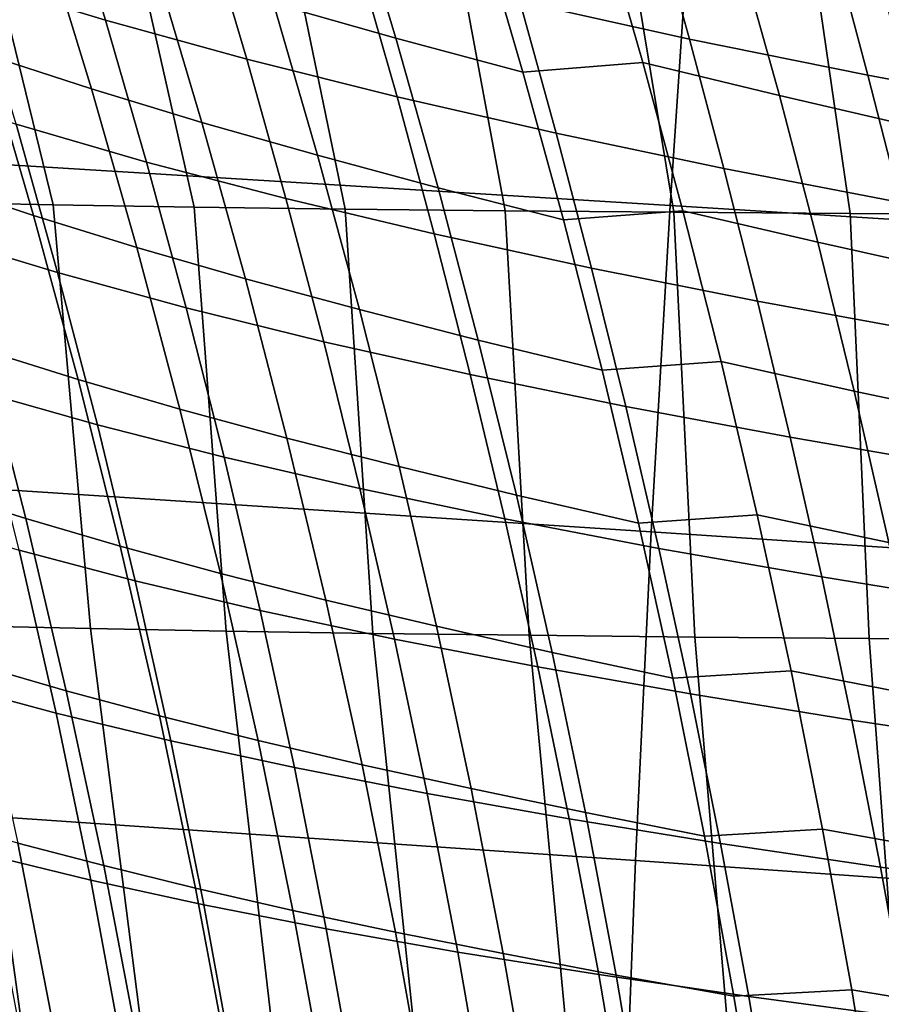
# Model space of a CAD drawing. Header units: metres. Extents: x -25 to 132, y -25 to 25.
# Tile 138 of 256: x 26.15 to 28.96, y 4.43 to 7.65. Entities that reach past the tile are written whole.
import ezdxf

# ---------------------------------------------------------------- set-up
doc = ezdxf.new("R2010")
doc.units = ezdxf.units.M
doc.layers.add('solid_12_061_071_XXX', color=7, linetype='CONTINUOUS')

msp = doc.modelspace()

# ---------------------------------------------------------------- linework, layer by layer
at = {"layer": 'solid_12_061_071_XXX'}
for points in [[(21.883978, 8.47391, 138.638901), (21.809078, 7.442616, 138.939178), (28.270926, 7.04472, 140.679871), (28.342216, 8.100043, 140.393646)], [(25.857903, 8.3714, 131.241928), (25.920702, 8.418503, 131.341415), (26.255926, 7.046583, 131.224106), (25.830538, 7.055324, 130.650162)], [(25.920702, 8.418503, 131.341415), (26.407284, 8.410893, 131.905426), (26.716326, 7.039027, 131.767563), (26.255926, 7.046583, 131.224106)], [(26.407284, 8.410893, 131.905426), (26.927013, 8.406043, 132.434891), (27.209326, 7.032566, 132.278732), (26.716326, 7.039027, 131.767563)], [(26.927013, 8.406043, 132.434891), (27.477333, 8.402371, 132.92807), (27.732479, 7.027108, 132.756042), (27.209326, 7.032566, 132.278732)], [(27.477333, 8.402371, 132.92807), (28.055492, 8.399689, 133.383835), (28.283318, 7.022563, 133.198151), (27.732479, 7.027108, 132.756042)], [(28.055492, 8.399689, 133.383835), (28.658804, 8.397807, 133.801254), (28.859371, 7.01884, 133.603897), (28.283318, 7.022563, 133.198151)], [(28.658804, 8.397807, 133.801254), (29.284651, 8.396537, 134.179657), (29.458191, 7.015847, 133.972305), (28.859371, 7.01884, 133.603897)], [(25.848551, 8.242661, 27.498798), (26.288389, 8.102779, 28.738834), (26.42668, 7.650764, 28.550888), (25.993954, 7.782429, 27.304352)], [(26.824404, 8.192722, 83.845825), (26.975069, 7.705381, 84.009293), (27.374969, 7.591905, 83.66127), (27.230433, 8.072968, 83.503983)], [(27.659008, 8.12945, 32.603996), (28.219837, 8.00081, 33.809765), (28.334482, 7.588778, 33.633278), (27.780031, 7.710848, 32.421333)], [(26.288389, 8.102779, 28.738834), (26.756918, 7.9675, 29.973137), (26.88838, 7.523339, 29.791489), (26.42668, 7.650764, 28.550888)], [(28.342216, 8.100043, 140.393646), (28.270926, 7.04472, 140.679871), (34.734623, 6.640627, 142.413269), (34.802357, 7.72207, 142.141068)], [(25.875359, 8.054101, 85.124565), (26.037561, 7.537642, 85.29438), (26.381155, 7.425598, 84.906212), (26.225166, 7.934936, 84.7425)], [(27.230433, 8.072968, 83.503983), (27.374969, 7.591905, 83.66127), (27.790333, 7.480629, 83.326607), (27.651787, 7.955619, 83.175308)], [(27.790333, 7.480629, 83.326607), (28.181648, 7.512262, 82.963997), (28.044298, 7.988985, 82.812386), (27.651787, 7.955619, 83.175308)], [(28.044298, 7.988985, 82.812386), (28.181648, 7.512262, 82.963997), (28.627932, 7.403826, 82.660873), (28.496481, 7.874857, 82.515175)], [(28.219837, 8.00081, 33.809765), (28.808701, 7.876607, 35.006485), (28.917227, 7.470818, 34.835983), (28.334482, 7.588778, 33.633278)], [(26.756918, 7.9675, 29.973137), (27.254128, 7.836977, 31.200962), (27.379032, 7.400301, 31.025396), (26.88838, 7.523339, 29.791489)], [(26.225166, 7.934936, 84.7425), (26.381155, 7.425598, 84.906212), (26.741833, 7.316284, 84.528191), (26.591902, 7.818752, 84.370369)], [(28.496481, 7.874857, 82.515175), (28.627932, 7.403826, 82.660873), (29.088121, 7.297149, 82.374428), (28.96246, 7.762666, 82.234497)], [(28.808701, 7.876607, 35.006485), (29.425529, 7.756248, 36.193062), (29.528177, 7.356399, 36.028378), (28.917227, 7.470818, 34.835983)], [(26.591902, 7.818752, 84.370369), (26.741833, 7.316284, 84.528191), (27.119081, 7.20954, 84.161446), (26.975069, 7.705381, 84.009293)], [(27.254128, 7.836977, 31.200962), (27.780031, 7.710848, 32.421333), (27.898634, 7.281308, 32.251648), (27.379032, 7.400301, 31.025396)], [(25.993954, 7.782429, 27.304352), (26.42668, 7.650764, 28.550888), (26.560831, 7.186873, 28.377409), (26.134777, 7.310088, 27.124847)], [(26.975069, 7.705381, 84.009293), (27.119081, 7.20954, 84.161446), (27.513102, 7.102612, 83.807823), (27.374969, 7.591905, 83.66127)], [(27.780031, 7.710848, 32.421333), (28.334482, 7.588778, 33.633278), (28.447021, 7.166043, 33.469288), (27.898634, 7.281308, 32.251648)], [(25.711967, 7.651258, 85.692009), (25.872227, 7.117796, 85.854347), (26.19187, 7.011746, 85.451042), (26.037561, 7.537642, 85.29438)], [(26.42668, 7.650764, 28.550888), (26.88838, 7.523339, 29.791489), (27.016113, 7.06753, 29.623831), (26.560831, 7.186873, 28.377409)], [(27.374969, 7.591905, 83.66127), (27.513102, 7.102612, 83.807823), (27.922699, 6.997683, 83.467735), (27.790333, 7.480629, 83.326607)], [(28.334482, 7.588778, 33.633278), (28.917227, 7.470818, 34.835983), (29.023935, 7.054558, 34.67749), (28.447021, 7.166043, 33.469288)], [(26.037561, 7.537642, 85.29438), (26.19187, 7.011746, 85.451042), (26.529596, 6.907082, 85.057365), (26.381155, 7.425598, 84.906212)], [(26.88838, 7.523339, 29.791489), (27.379032, 7.400301, 31.025396), (27.500595, 6.952206, 30.863337), (27.016113, 7.06753, 29.623831)], [(27.922699, 6.997683, 83.467735), (28.31284, 7.027575, 83.105583), (28.181648, 7.512262, 82.963997), (27.790333, 7.480629, 83.326607)], [(28.181648, 7.512262, 82.963997), (28.31284, 7.027575, 83.105583), (28.753399, 6.925119, 82.797081), (28.627932, 7.403826, 82.660873)], [(28.917227, 7.470818, 34.835983), (29.528177, 7.356399, 36.028378), (29.629267, 6.946313, 35.875221), (29.023935, 7.054558, 34.67749)], [(21.809078, 7.442616, 138.939178), (21.743925, 6.400243, 139.200302), (28.209595, 5.978926, 140.925995), (28.270926, 7.04472, 140.679871)], [(25.737795, 7.437662, 25.867142), (26.134777, 7.310088, 27.124847), (26.270391, 6.825434, 26.960333), (25.879883, 6.943948, 25.696838)], [(26.381155, 7.425598, 84.906212), (26.529596, 6.907082, 85.057365), (26.884527, 6.804897, 84.674057), (26.741833, 7.316284, 84.528191)], [(27.379032, 7.400301, 31.025396), (27.898634, 7.281308, 32.251648), (28.01425, 6.840577, 32.094986), (27.500595, 6.952206, 30.863337)], [(28.627932, 7.403826, 82.660873), (28.753399, 6.925119, 82.797081), (29.207952, 6.824246, 82.505394), (29.088121, 7.297149, 82.374428)], [(26.134777, 7.310088, 27.124847), (26.560831, 7.186873, 28.377409), (26.690231, 6.710884, 28.218447), (26.270391, 6.825434, 26.960333)], [(26.741833, 7.316284, 84.528191), (26.884527, 6.804897, 84.674057), (27.256142, 6.705043, 84.302223), (27.119081, 7.20954, 84.161446)], [(27.898634, 7.281308, 32.251648), (28.447021, 7.166043, 33.469288), (28.556904, 6.732345, 33.317833), (28.01425, 6.840577, 32.094986)], [(27.119081, 7.20954, 84.161446), (27.256142, 6.705043, 84.302223), (27.644541, 6.604934, 83.943581), (27.513102, 7.102612, 83.807823)], [(26.560831, 7.186873, 28.377409), (27.016113, 7.06753, 29.623831), (27.139524, 6.599841, 29.470209), (26.690231, 6.710884, 28.218447)], [(28.447021, 7.166043, 33.469288), (29.023935, 7.054558, 34.67749), (29.12829, 6.627563, 34.531055), (28.556904, 6.732345, 33.317833)], [(25.872227, 7.117796, 85.854347), (26.023819, 6.574576, 86.002861), (26.337896, 6.476341, 85.594482), (26.19187, 7.011746, 85.451042)], [(27.513102, 7.102612, 83.807823), (27.644541, 6.604934, 83.943581), (28.048605, 6.506621, 83.598625), (27.922699, 6.997683, 83.467735)], [(26.255926, 7.046583, 131.224106), (26.378122, 5.662289, 130.929245), (25.972311, 5.671449, 130.343521), (25.830538, 7.055324, 130.650162)], [(26.716326, 7.039027, 131.767563), (26.821373, 5.65408, 131.485321), (26.378122, 5.662289, 130.929245), (26.255926, 7.046583, 131.224106)], [(27.016113, 7.06753, 29.623831), (27.500595, 6.952206, 30.863337), (27.618235, 6.492447, 30.714836), (27.139524, 6.599841, 29.470209)], [(27.209326, 7.032566, 132.278732), (27.299736, 5.646791, 132.009583), (26.821373, 5.65408, 131.485321), (26.716326, 7.039027, 131.767563)], [(27.732479, 7.027108, 132.756042), (27.810793, 5.640391, 132.500076), (27.299736, 5.646791, 132.009583), (27.209326, 7.032566, 132.278732)], [(28.283318, 7.022563, 133.198151), (28.352057, 5.634847, 132.955048), (27.810793, 5.640391, 132.500076), (27.732479, 7.027108, 132.756042)], [(28.048605, 6.506621, 83.598625), (28.437586, 6.534754, 83.237076), (28.31284, 7.027575, 83.105583), (27.922699, 6.997683, 83.467735)], [(28.270926, 7.04472, 140.679871), (28.209595, 5.978926, 140.925995), (34.677097, 5.549275, 142.644318), (34.734623, 6.640627, 142.413269)], [(28.859371, 7.01884, 133.603897), (28.920984, 5.630127, 133.372955), (28.352057, 5.634847, 132.955048), (28.283318, 7.022563, 133.198151)], [(28.31284, 7.027575, 83.105583), (28.437586, 6.534754, 83.237076), (28.872612, 6.438567, 82.923737), (28.753399, 6.925119, 82.797081)], [(29.458191, 7.015847, 133.972305), (29.514999, 5.626201, 133.752441), (28.920984, 5.630127, 133.372955), (28.859371, 7.01884, 133.603897)], [(26.19187, 7.011746, 85.451042), (26.337896, 6.476341, 85.594482), (26.670111, 6.379313, 85.1959), (26.529596, 6.907082, 85.057365)], [(27.500595, 6.952206, 30.863337), (28.01425, 6.840577, 32.094986), (28.126314, 6.388401, 31.951401), (27.618235, 6.492447, 30.714836)], [(25.879883, 6.943948, 25.696838), (26.270391, 6.825434, 26.960333), (26.400169, 6.328261, 26.81085), (26.015629, 6.437517, 25.542034)], [(28.753399, 6.925119, 82.797081), (28.872612, 6.438567, 82.923737), (29.321695, 6.34379, 82.627304), (29.207952, 6.824246, 82.505394)], [(26.529596, 6.907082, 85.057365), (26.670111, 6.379313, 85.1959), (27.019617, 6.284515, 84.807907), (26.884527, 6.804897, 84.674057)], [(26.270391, 6.825434, 26.960333), (26.690231, 6.710884, 28.218447), (26.814264, 6.222578, 28.074047), (26.400169, 6.328261, 26.81085)], [(28.01425, 6.840577, 32.094986), (28.556904, 6.732345, 33.317833), (28.663576, 6.287422, 33.178974), (28.126314, 6.388401, 31.951401)], [(26.884527, 6.804897, 84.674057), (27.019617, 6.284515, 84.807907), (27.385891, 6.191808, 84.431557), (27.256142, 6.705043, 84.302223)], [(28.556904, 6.732345, 33.317833), (29.12829, 6.627563, 34.531055), (29.229752, 6.189567, 34.396732), (28.663576, 6.287422, 33.178974)], [(26.690231, 6.710884, 28.218447), (27.139524, 6.599841, 29.470209), (27.258013, 6.120039, 29.330673), (26.814264, 6.222578, 28.074047)], [(27.256142, 6.705043, 84.302223), (27.385891, 6.191808, 84.431557), (27.768938, 6.098785, 84.068466), (27.644541, 6.604934, 83.943581)], [(25.728701, 6.673142, 86.420258), (25.876221, 6.112132, 86.559464), (26.166187, 6.021728, 86.137459), (26.023819, 6.574576, 86.002861)], [(27.139524, 6.599841, 29.470209), (27.618235, 6.492447, 30.714836), (27.731367, 6.020782, 30.579943), (27.258013, 6.120039, 29.330673)], [(27.644541, 6.604934, 83.943581), (27.768938, 6.098785, 84.068466), (28.167709, 6.007362, 83.719193), (28.048605, 6.506621, 83.598625)], [(26.023819, 6.574576, 86.002861), (26.166187, 6.021728, 86.137459), (26.4751, 5.931545, 85.724602), (26.337896, 6.476341, 85.594482)], [(28.167709, 6.007362, 83.719193), (28.555569, 6.033674, 83.358391), (28.437586, 6.534754, 83.237076), (28.048605, 6.506621, 83.598625)], [(28.437586, 6.534754, 83.237076), (28.555569, 6.033674, 83.358391), (28.985256, 5.944046, 83.040741), (28.872612, 6.438567, 82.923737)], [(26.337896, 6.476341, 85.594482), (26.4751, 5.931545, 85.724602), (26.802168, 5.842398, 85.321724), (26.670111, 6.379313, 85.1959)], [(27.618235, 6.492447, 30.714836), (28.126314, 6.388401, 31.951401), (28.234259, 5.924527, 31.82094), (27.731367, 6.020782, 30.579943)], [(26.015629, 6.437517, 25.542034), (26.400169, 6.328261, 26.81085), (26.523479, 5.818367, 26.676447), (26.144392, 5.918182, 25.402773)], [(28.872612, 6.438567, 82.923737), (28.985256, 5.944046, 83.040741), (29.429045, 5.85566, 82.740082), (29.321695, 6.34379, 82.627304)], [(21.743925, 6.400243, 139.200302), (21.688604, 5.348324, 139.421967), (28.158302, 4.904212, 141.131775), (28.209595, 5.978926, 140.925995)], [(26.670111, 6.379313, 85.1959), (26.802168, 5.842398, 85.321724), (27.146589, 5.755232, 84.929619), (27.019617, 6.284515, 84.807907)], [(28.126314, 6.388401, 31.951401), (28.663576, 6.287422, 33.178974), (28.766489, 5.831016, 33.052757), (28.234259, 5.924527, 31.82094)], [(26.400169, 6.328261, 26.81085), (26.814264, 6.222578, 28.074047), (26.932322, 5.721735, 27.944254), (26.523479, 5.818367, 26.676447)], [(27.019617, 6.284515, 84.807907), (27.146589, 5.755232, 84.929619), (27.507828, 5.669924, 84.549339), (27.385891, 6.191808, 84.431557)], [(28.663576, 6.287422, 33.178974), (29.229752, 6.189567, 34.396732), (29.327784, 5.740303, 34.274567), (28.766489, 5.831016, 33.052757)], [(26.814264, 6.222578, 28.074047), (27.258013, 6.120039, 29.330673), (27.370983, 5.62789, 29.205271), (26.932322, 5.721735, 27.944254)], [(27.385891, 6.191808, 84.431557), (27.507828, 5.669924, 84.549339), (27.885803, 5.584249, 84.182373), (27.768938, 6.098785, 84.068466)], [(27.258013, 6.120039, 29.330673), (27.731367, 6.020782, 30.579943), (27.839411, 5.536966, 30.458702), (27.370983, 5.62789, 29.205271)], [(25.876221, 6.112132, 86.559464), (26.013502, 5.541448, 86.684067), (26.298758, 5.459416, 86.258041), (26.166187, 6.021728, 86.137459)], [(27.768938, 6.098785, 84.068466), (27.885803, 5.584249, 84.182373), (28.279539, 5.499982, 83.829338), (28.167709, 6.007362, 83.719193)], [(25.795065, 6.021248, 24.124079), (26.144392, 5.918182, 25.402773), (26.26552, 5.385756, 25.279099), (25.921295, 5.478825, 23.995752)], [(26.166187, 6.021728, 86.137459), (26.298758, 5.459416, 86.258041), (26.602915, 5.377508, 85.841316), (26.4751, 5.931545, 85.724602)], [(27.731367, 6.020782, 30.579943), (28.234259, 5.924527, 31.82094), (28.337517, 5.448703, 31.703653), (27.839411, 5.536966, 30.458702)], [(28.279539, 5.499982, 83.829338), (28.666319, 5.524384, 83.469414), (28.555569, 6.033674, 83.358391), (28.167709, 6.007362, 83.719193)], [(28.555569, 6.033674, 83.358391), (28.666319, 5.524384, 83.469414), (29.090883, 5.441603, 83.147995), (28.985256, 5.944046, 83.040741)], [(28.209595, 5.978926, 140.925995), (28.158302, 4.904212, 141.131775), (34.62986, 4.449596, 142.834), (34.677097, 5.549275, 142.644318)], [(26.4751, 5.931545, 85.724602), (26.602915, 5.377508, 85.841316), (26.925217, 5.296471, 85.434731), (26.802168, 5.842398, 85.321724)], [(28.234259, 5.924527, 31.82094), (28.766489, 5.831016, 33.052757), (28.865089, 5.362865, 32.939232), (28.337517, 5.448703, 31.703653)], [(26.144392, 5.918182, 25.402773), (26.523479, 5.818367, 26.676447), (26.639692, 5.295545, 26.557165), (26.26552, 5.385756, 25.279099)], [(26.802168, 5.842398, 85.321724), (26.925217, 5.296471, 85.434731), (27.264902, 5.217173, 85.039108), (27.146589, 5.755232, 84.929619)], [(28.766489, 5.831016, 33.052757), (29.327784, 5.740303, 34.274567), (29.42185, 5.279508, 34.164612), (28.865089, 5.362865, 32.939232)], [(26.523479, 5.818367, 26.676447), (26.932322, 5.721735, 27.944254), (27.043785, 5.208134, 27.829117), (26.639692, 5.295545, 26.557165)], [(27.146589, 5.755232, 84.929619), (27.264902, 5.217173, 85.039108), (27.621429, 5.139503, 84.655472), (27.507828, 5.669924, 84.549339)], [(26.932322, 5.721735, 27.944254), (27.370983, 5.62789, 29.205271), (27.477839, 5.123162, 29.094049), (27.043785, 5.208134, 27.829117)], [(25.972311, 5.671449, 130.343521), (26.166378, 4.269868, 130.226227), (25.816103, 4.278457, 129.622223), (25.606159, 5.681592, 129.730484)], [(26.378122, 5.662289, 130.929245), (26.556189, 4.261941, 130.804489), (26.166378, 4.269868, 130.226227), (25.972311, 5.671449, 130.343521)], [(26.821373, 5.65408, 131.485321), (26.983536, 4.254682, 131.354538), (26.556189, 4.261941, 130.804489), (26.378122, 5.662289, 130.929245)], [(27.507828, 5.669924, 84.549339), (27.621429, 5.139503, 84.655472), (27.994635, 5.061428, 84.285194), (27.885803, 5.584249, 84.182373)], [(27.299736, 5.646791, 132.009583), (27.446295, 4.248097, 131.874084), (26.983536, 4.254682, 131.354538), (26.821373, 5.65408, 131.485321)], [(27.810793, 5.640391, 132.500076), (27.942209, 4.242193, 132.361008), (27.446295, 4.248097, 131.874084), (27.299736, 5.646791, 132.009583)], [(28.352057, 5.634847, 132.955048), (28.468922, 4.236978, 132.813339), (27.942209, 4.242193, 132.361008), (27.810793, 5.640391, 132.500076)], [(28.920984, 5.630127, 133.372955), (29.023981, 4.232456, 133.229309), (28.468922, 4.236978, 132.813339), (28.352057, 5.634847, 132.955048)], [(29.514999, 5.626201, 133.752441), (29.604858, 4.228635, 133.60733), (29.023981, 4.232456, 133.229309), (28.920984, 5.630127, 133.372955)], [(27.370983, 5.62789, 29.205271), (27.839411, 5.536966, 30.458702), (27.941786, 5.040755, 30.351166), (27.477839, 5.123162, 29.094049)], [(27.885803, 5.584249, 84.182373), (27.994635, 5.061428, 84.285194), (28.383606, 4.984573, 83.928955), (28.279539, 5.499982, 83.829338)], [(26.013502, 5.541448, 86.684067), (26.139956, 4.961272, 86.793983), (26.42095, 4.887806, 86.364517), (26.298758, 5.459416, 86.258041)], [(27.839411, 5.536966, 30.458702), (28.337517, 5.448703, 31.703653), (28.435524, 4.960676, 31.59959), (27.941786, 5.040755, 30.351166)], [(28.383606, 4.984573, 83.928955), (28.769339, 5.006976, 83.57003), (28.666319, 5.524384, 83.469414), (28.279539, 5.499982, 83.829338)], [(28.666319, 5.524384, 83.469414), (28.769339, 5.006976, 83.57003), (29.189009, 4.931323, 83.245377), (29.090883, 5.441603, 83.147995)], [(25.921295, 5.478825, 23.995752), (26.26552, 5.385756, 25.279099), (26.37837, 4.840051, 25.171053), (26.038664, 4.922985, 23.883509)], [(26.298758, 5.459416, 86.258041), (26.42095, 4.887806, 86.364517), (26.720774, 4.81438, 85.944511), (26.602915, 5.377508, 85.841316)], [(28.337517, 5.448703, 31.703653), (28.865089, 5.362865, 32.939232), (28.958826, 4.882711, 32.838448), (28.435524, 4.960676, 31.59959)], [(26.26552, 5.385756, 25.279099), (26.639692, 5.295545, 26.557165), (26.748177, 4.759592, 26.453053), (26.37837, 4.840051, 25.171053)], [(26.602915, 5.377508, 85.841316), (26.720774, 4.81438, 85.944511), (27.038706, 4.741669, 85.534813), (26.925217, 5.296471, 85.434731)], [(21.688604, 5.348324, 139.421967), (21.64319, 4.28839, 139.603928), (28.117126, 3.822129, 141.296967), (28.158302, 4.904212, 141.131775)], [(28.865089, 5.362865, 32.939232), (29.42185, 5.279508, 34.164612), (29.511414, 4.806915, 34.066921), (28.958826, 4.882711, 32.838448)], [(26.639692, 5.295545, 26.557165), (27.043785, 5.208134, 27.829117), (27.148043, 4.681558, 27.72868), (26.748177, 4.759592, 26.453053)], [(26.925217, 5.296471, 85.434731), (27.038706, 4.741669, 85.534813), (27.374022, 4.670461, 85.136261), (27.264902, 5.217173, 85.039108)], [(27.264902, 5.217173, 85.039108), (27.374022, 4.670461, 85.136261), (27.726173, 4.600655, 84.74984), (27.621429, 5.139503, 84.655472)], [(27.043785, 5.208134, 27.829117), (27.477839, 5.123162, 29.094049), (27.57798, 4.605623, 28.997055), (27.148043, 4.681558, 27.72868)], [(27.477839, 5.123162, 29.094049), (27.941786, 5.040755, 30.351166), (28.037909, 4.531905, 30.257381), (27.57798, 4.605623, 28.997055)], [(27.621429, 5.139503, 84.655472), (27.726173, 4.600655, 84.74984), (28.094923, 4.530422, 84.376823), (27.994635, 5.061428, 84.285194)], [(27.994635, 5.061428, 84.285194), (28.094923, 4.530422, 84.376823), (28.479425, 4.461229, 84.017921), (28.383606, 4.984573, 83.928955)], [(25.878016, 5.036472, 87.231636), (25.996819, 4.437983, 87.329872), (26.254988, 4.371786, 86.889107), (26.139956, 4.961272, 86.793983)], [(27.941786, 5.040755, 30.351166), (28.435524, 4.960676, 31.59959), (28.52771, 4.460192, 31.508801), (28.037909, 4.531905, 30.257381)], [(28.479425, 4.461229, 84.017921), (28.864126, 4.481539, 83.660126), (28.769339, 5.006976, 83.57003), (28.383606, 4.984573, 83.928955)], [(28.769339, 5.006976, 83.57003), (28.864126, 4.481539, 83.660126), (29.279154, 4.41329, 83.332764), (29.189009, 4.931323, 83.245377)], [(26.139956, 4.961272, 86.793983), (26.254988, 4.371786, 86.889107), (26.532185, 4.307064, 86.456795), (26.42095, 4.887806, 86.364517)], [(28.435524, 4.960676, 31.59959), (28.958826, 4.882711, 32.838448), (29.047148, 4.390293, 32.750458), (28.52771, 4.460192, 31.508801)], [(26.038664, 4.922985, 23.883509), (26.37837, 4.840051, 25.171053), (26.482204, 4.28097, 25.07868), (26.146421, 4.353653, 23.787392)], [(28.158302, 4.904212, 141.131775), (28.117126, 3.822129, 141.296967), (34.592991, 3.343183, 142.982071), (34.62986, 4.449596, 142.834)], [(26.42095, 4.887806, 86.364517), (26.532185, 4.307064, 86.456795), (26.828114, 4.242309, 86.034103), (26.720774, 4.81438, 85.944511)], [(28.958826, 4.882711, 32.838448), (29.511414, 4.806915, 34.066921), (29.595936, 4.32226, 33.981541), (29.047148, 4.390293, 32.750458)], [(26.37837, 4.840051, 25.171053), (26.748177, 4.759592, 26.453053), (26.848213, 4.21039, 26.364155), (26.482204, 4.28097, 25.07868)], [(26.720774, 4.81438, 85.944511), (26.828114, 4.242309, 86.034103), (27.142086, 4.178127, 85.62188), (27.038706, 4.741669, 85.534813)], [(26.748177, 4.759592, 26.453053), (27.148043, 4.681558, 27.72868), (27.244387, 4.14187, 27.642994), (26.848213, 4.21039, 26.364155)], [(27.038706, 4.741669, 85.534813), (27.142086, 4.178127, 85.62188), (27.473412, 4.115218, 85.220978), (27.374022, 4.670461, 85.136261)], [(27.148043, 4.681558, 27.72868), (27.57798, 4.605623, 28.997055), (27.670713, 4.075123, 28.914343), (27.244387, 4.14187, 27.642994)], [(27.374022, 4.670461, 85.136261), (27.473412, 4.115218, 85.220978), (27.821541, 4.053495, 84.832336), (27.726173, 4.600655, 84.74984)], [(27.57798, 4.605623, 28.997055), (28.037909, 4.531905, 30.257381), (28.1271, 4.010254, 30.177404), (27.670713, 4.075123, 28.914343)], [(27.726173, 4.600655, 84.74984), (27.821541, 4.053495, 84.832336), (28.186167, 3.991334, 84.457138), (28.094923, 4.530422, 84.376823)], [(28.037909, 4.531905, 30.257381), (28.52771, 4.460192, 31.508801), (28.613413, 3.947079, 31.431339), (28.1271, 4.010254, 30.177404)], [(28.094923, 4.530422, 84.376823), (28.186167, 3.991334, 84.457138), (28.566504, 3.930043, 84.096138), (28.479425, 4.461229, 84.017921)], [(28.566504, 3.930043, 84.096138), (28.95018, 3.948166, 83.739571), (28.864126, 4.481539, 83.660126), (28.479425, 4.461229, 84.017921)], [(28.864126, 4.481539, 83.660126), (28.95018, 3.948166, 83.739571), (29.360836, 3.887587, 83.410042), (29.279154, 4.41329, 83.332764)], [(28.52771, 4.460192, 31.508801), (29.047148, 4.390293, 32.750458), (29.1294, 3.885428, 32.675312), (28.613413, 3.947079, 31.431339)], [(25.996819, 4.437983, 87.329872), (26.103107, 3.830214, 87.412651), (26.358013, 3.773172, 86.969353), (26.254988, 4.371786, 86.889107)]]:
    msp.add_3dface(points, dxfattribs=at)

doc.saveas('drawing.dxf')
